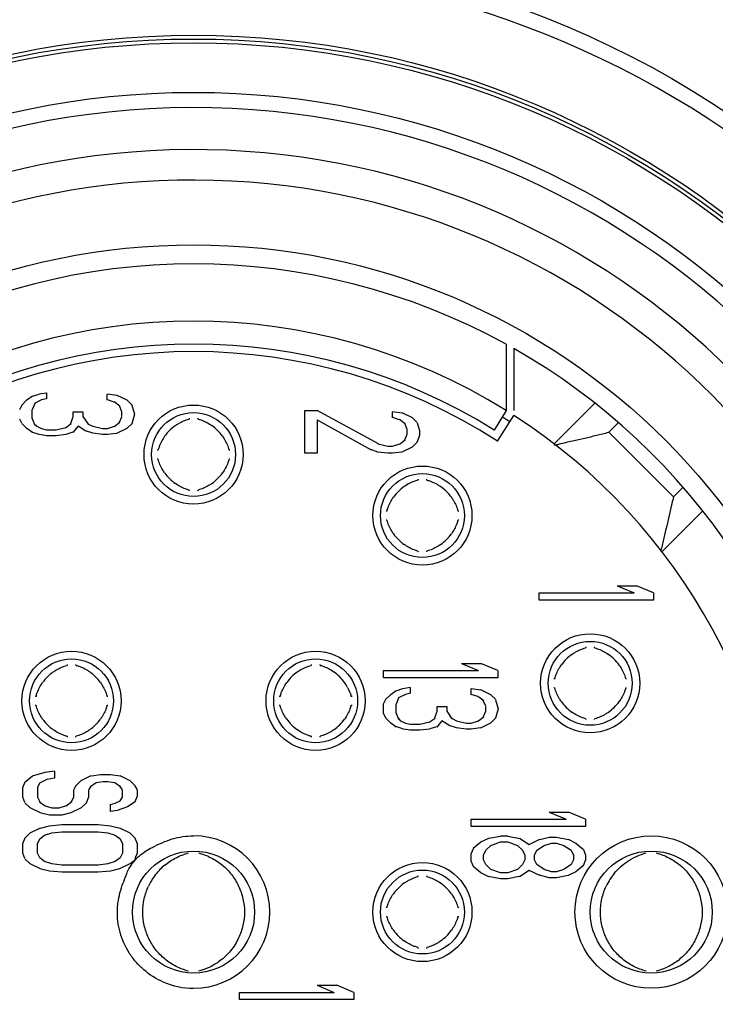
# Model space of a CAD drawing. Header units: millimetres. Extents: x 5828 to 6704, y 123 to 421.
# Tile 67 of 256: x 6342.362 to 6342.818, y 227.818 to 228.464. Entities that reach past the tile are written whole.
import ezdxf

# ---------------------------------------------------------------- set-up
doc = ezdxf.new("R2010")
doc.units = ezdxf.units.MM
doc.layers.add('外形图', color=7, linetype='Continuous')
doc.layers.add('尺寸标注', color=7, linetype='Continuous')
doc.styles.add('微软雅黑', font='msyh.ttc', dxfattribs={"height": 1.5})
doc.dimstyles.new('尺寸标注_1_20比例', dxfattribs={"dimtxt": 1.5, "dimasz": 1.25, "dimexe": 0.5, "dimexo": 0.4, "dimgap": 0.5, "dimtad": 1, "dimdec": 1, "dimlfac": 20, "dimdsep": 46, "dimtxsty": '微软雅黑', "dimcen": 0.09, "dimadec": 0, "dimazin": 0, "dimtp": 0.01, "dimtm": 0.01, "dimtfac": 1, "dimtdec": 1, "dimtofl": 0, "dimtmove": 0, "dimatfit": 3, "dimfxl": 1, "dimtolj": 1, "dimarcsym": 0})

# ---------------------------------------------------------------- blocks, each defined once
blk = doc.blocks.new('*D1070')
at = {"layer": 'Defpoints', "color": 0}
for p in [(6340.876, 234.86932), (6346.4981, 225.36932), (6353.03017, 225.36932)]:
    blk.add_point(p, dxfattribs=at)
at = {"layer": '尺寸标注', "color": 0, "lineweight": -2}
for p, q in [((6341.276, 234.86932), (6353.53017, 234.86932)), ((6353.03017, 233.61932), (6353.03017, 226.61932)), ((6346.8981, 225.36932), (6353.53017, 225.36932))]:
    blk.add_line(p, q, dxfattribs=at)
at = {"layer": '尺寸标注', "color": 0}
for points in [[(6353.23851, 233.61932), (6352.82184, 233.61932), (6353.03017, 234.86932)], [(6352.82184, 226.61932), (6353.23851, 226.61932), (6353.03017, 225.36932)]]:
    blk.add_solid(points, dxfattribs=at)
at = {"layer": '尺寸标注', "color": 0, "insert": (6351.7564, 230.11932), "char_height": 1.5, "attachment_point": 5, "rotation": 90, "style": '微软雅黑'}
blk.add_mtext('\\A1;\\A1;{\\fAlibaba PuHuiTi 3.0 55 Regular|b0|i0|c134|p18;190}', dxfattribs=at)

msp = doc.modelspace()

# ---------------------------------------------------------------- linework, layer by layer
at = {"layer": '外形图', "linetype": 'ByBlock'}
for p, q in [((6342.681, 228.25116), (6342.681, 228.2077)), ((6342.686, 228.24836), (6342.686, 228.2077)), ((6342.36334, 228.21131), (6342.36679, 228.21468)), ((6342.36679, 228.21468), (6342.37032, 228.21728)), ((6342.37038, 228.21715), (6342.37475, 228.21858)), ((6342.37634, 228.21467), (6342.37182, 228.21246)), ((6342.37476, 228.21859), (6342.37954, 228.21937)), ((6342.37953, 228.21546), (6342.37635, 228.21468)), ((6342.37956, 228.21928), (6342.37956, 228.21537)), ((6342.41945, 228.2145), (6342.41945, 228.2185)), ((6342.41947, 228.21859), (6342.42583, 228.21781)), ((6342.42384, 228.21325), (6342.41953, 228.21466)), ((6342.42558, 228.21793), (6342.43222, 228.21468)), ((6342.43222, 228.21468), (6342.43567, 228.2113)), ((6342.36202, 228.20847), (6342.3636, 228.21156)), ((6342.36998, 228.20767), (6342.36998, 228.20295)), ((6342.37193, 228.21242), (6342.36999, 228.20768)), ((6342.42767, 228.2106), (6342.42389, 228.21337)), ((6342.42901, 228.2069), (6342.42743, 228.21078)), ((6342.43551, 228.21122), (6342.43723, 228.20532)), ((6342.549, 228.20787), (6342.55698, 228.20787)), ((6342.549, 228.17975), (6342.549, 228.20787)), ((6342.59725, 228.18582), (6342.55698, 228.20787)), ((6342.681, 228.2077), (6342.67307, 228.19497)), ((6342.73908, 228.21266), (6342.71236, 228.18594)), ((6342.36342, 228.19942), (6342.36202, 228.20215)), ((6342.36999, 228.20293), (6342.37197, 228.1981)), ((6342.39561, 228.19933), (6342.39713, 228.2038)), ((6342.39709, 228.20687), (6342.40349, 228.20687)), ((6342.39711, 228.20382), (6342.39711, 228.20687)), ((6342.40349, 228.20687), (6342.40349, 228.20375)), ((6342.40349, 228.20375), (6342.40688, 228.19877)), ((6342.42754, 228.20012), (6342.42901, 228.20371)), ((6342.42902, 228.20373), (6342.42902, 228.20689)), ((6342.43723, 228.20529), (6342.43541, 228.19906)), ((6342.55698, 228.20162), (6342.59246, 228.1819)), ((6342.55698, 228.20162), (6342.55698, 228.17975)), ((6342.60645, 228.203), (6342.60645, 228.207)), ((6342.60647, 228.20709), (6342.61283, 228.20631)), ((6342.61084, 228.20175), (6342.60653, 228.20316)), ((6342.61467, 228.1991), (6342.61089, 228.20187)), ((6342.61258, 228.20643), (6342.61922, 228.20318)), ((6342.61922, 228.20318), (6342.62267, 228.1998)), ((6342.67516, 228.18772), (6342.686, 228.20453)), ((6342.36679, 228.19593), (6342.36331, 228.19935)), ((6342.37033, 228.19334), (6342.36679, 228.19593)), ((6342.37154, 228.1991), (6342.37317, 228.1975)), ((6342.37317, 228.1975), (6342.37634, 228.19594)), ((6342.37635, 228.19594), (6342.3795, 228.19516)), ((6342.37951, 228.19515), (6342.38589, 228.19515)), ((6342.3859, 228.19514), (6342.39232, 228.19671)), ((6342.39199, 228.19647), (6342.39577, 228.19924)), ((6342.4003, 228.1975), (6342.3969, 228.19333)), ((6342.40544, 228.19414), (6342.4003, 228.1975)), ((6342.40698, 228.19891), (6342.40988, 228.1975)), ((6342.40988, 228.1975), (6342.41624, 228.19594)), ((6342.41625, 228.19593), (6342.41946, 228.19593)), ((6342.41948, 228.19594), (6342.42424, 228.1975)), ((6342.42389, 228.19724), (6342.42769, 228.20003)), ((6342.43222, 228.19593), (6342.42556, 228.19267)), ((6342.43565, 228.1993), (6342.43222, 228.19593)), ((6342.61601, 228.1954), (6342.61443, 228.19928)), ((6342.61602, 228.19223), (6342.61602, 228.19539)), ((6342.62251, 228.19972), (6342.624, 228.19461)), ((6342.624, 228.1946), (6342.624, 228.19145)), ((6342.75456, 228.19985), (6342.74824, 228.19353)), ((6342.37475, 228.19203), (6342.36998, 228.19359)), ((6342.37991, 228.19119), (6342.37476, 228.19203)), ((6342.38591, 228.19125), (6342.37956, 228.19125)), ((6342.39233, 228.19203), (6342.38591, 228.19124)), ((6342.39681, 228.19349), (6342.39234, 228.19203)), ((6342.40986, 228.19281), (6342.40509, 228.19437)), ((6342.41625, 228.19203), (6342.40986, 228.19281)), ((6342.41945, 228.19203), (6342.41626, 228.19203)), ((6342.42554, 228.19277), (6342.41946, 228.19203)), ((6342.61089, 228.18574), (6342.61469, 228.18853)), ((6342.61454, 228.18862), (6342.61601, 228.19221)), ((6342.62399, 228.19144), (6342.62241, 228.18678)), ((6342.72449, 228.18792), (6342.73631, 228.1906)), ((6342.79067, 228.15111), (6342.74824, 228.19353)), ((6342.59686, 228.18053), (6342.59209, 228.18209)), ((6342.59688, 228.186), (6342.60324, 228.18444)), ((6342.60325, 228.18443), (6342.60646, 228.18443)), ((6342.60648, 228.18444), (6342.61124, 228.186)), ((6342.61922, 228.18365), (6342.61256, 228.18039)), ((6342.62266, 228.18702), (6342.61922, 228.18365)), ((6342.55698, 228.17975), (6342.549, 228.17975)), ((6342.60325, 228.17975), (6342.59686, 228.18053)), ((6342.60645, 228.17975), (6342.60326, 228.17975)), ((6342.61254, 228.18049), (6342.60646, 228.17975)), ((6342.79699, 228.15743), (6342.79067, 228.15111)), ((6342.78307, 228.11523), (6342.80978, 228.14194)), ((6342.75357, 228.09287), (6342.76633, 228.09287)), ((6342.75357, 228.09287), (6342.76474, 228.08818)), ((6342.7775, 228.08818), (6342.76633, 228.09287)), ((6342.7025, 228.08818), (6342.76474, 228.08818)), ((6342.7025, 228.0835), (6342.7025, 228.08818)), ((6342.7775, 228.08818), (6342.7775, 228.0835)), ((6342.7775, 228.0835), (6342.7025, 228.0835)), ((6342.65157, 228.04187), (6342.66433, 228.04187)), ((6342.65157, 228.04187), (6342.66274, 228.03718)), ((6342.6755, 228.03718), (6342.66433, 228.04187)), ((6342.6005, 228.03718), (6342.66274, 228.03718)), ((6342.6005, 228.0325), (6342.6005, 228.03718)), ((6342.6755, 228.03718), (6342.6755, 228.0325)), ((6342.6755, 228.0325), (6342.6005, 228.0325)), ((6342.60184, 228.01818), (6342.60529, 228.02156)), ((6342.60529, 228.02156), (6342.60882, 228.02415)), ((6342.60888, 228.02403), (6342.61325, 228.02546)), ((6342.61484, 228.02155), (6342.61032, 228.01933)), ((6342.61326, 228.02546), (6342.61804, 228.02624)), ((6342.61803, 228.02233), (6342.61485, 228.02155)), ((6342.61806, 228.02616), (6342.61806, 228.02225)), ((6342.65795, 228.02138), (6342.65795, 228.02538)), ((6342.65797, 228.02546), (6342.66433, 228.02468)), ((6342.66234, 228.02012), (6342.65803, 228.02153)), ((6342.66617, 228.01747), (6342.66239, 228.02025)), ((6342.66408, 228.02481), (6342.67072, 228.02156)), ((6342.67072, 228.02156), (6342.67417, 228.01817)), ((6342.6005, 228.00904), (6342.6005, 228.01533)), ((6342.60052, 228.01534), (6342.6021, 228.01843)), ((6342.60848, 228.01454), (6342.60848, 228.00982)), ((6342.61043, 228.01929), (6342.60849, 228.01456)), ((6342.63559, 228.01375), (6342.64199, 228.01375)), ((6342.63561, 228.01069), (6342.63561, 228.01375)), ((6342.64199, 228.01375), (6342.64199, 228.01062)), ((6342.66751, 228.01378), (6342.66593, 228.01765)), ((6342.66752, 228.0106), (6342.66752, 228.01376)), ((6342.67401, 228.0181), (6342.67573, 228.0122)), ((6342.60192, 228.00629), (6342.60052, 228.00902)), ((6342.60849, 228.00981), (6342.61047, 228.00498)), ((6342.63411, 228.00621), (6342.63563, 228.01068)), ((6342.64199, 228.01062), (6342.64538, 228.00565)), ((6342.66604, 228.007), (6342.66751, 228.01059)), ((6342.67573, 228.01216), (6342.67391, 228.00593)), ((6342.60529, 228.00281), (6342.60181, 228.00622)), ((6342.60883, 228.00021), (6342.60529, 228.00281)), ((6342.61004, 228.00597), (6342.61167, 228.00437)), ((6342.61167, 228.00437), (6342.61484, 228.00282)), ((6342.61485, 228.00281), (6342.618, 228.00204)), ((6342.61801, 228.00203), (6342.62439, 228.00203)), ((6342.6244, 228.00202), (6342.63082, 228.00359)), ((6342.63049, 228.00334), (6342.63427, 228.00612)), ((6342.6388, 228.00437), (6342.6354, 228.0002)), ((6342.64394, 228.00102), (6342.6388, 228.00437)), ((6342.64836, 227.99969), (6342.64359, 228.00125)), ((6342.64548, 228.00579), (6342.64838, 228.00437)), ((6342.64838, 228.00437), (6342.65474, 228.00281)), ((6342.65475, 228.00281), (6342.65796, 228.00281)), ((6342.65798, 228.00282), (6342.66274, 228.00437)), ((6342.66239, 228.00412), (6342.66619, 228.00691)), ((6342.67072, 228.00281), (6342.66406, 227.99955)), ((6342.67415, 228.00617), (6342.67072, 228.00281)), ((6342.61325, 227.99891), (6342.60848, 228.00046)), ((6342.61841, 227.99806), (6342.61326, 227.9989)), ((6342.62441, 227.99812), (6342.61806, 227.99812)), ((6342.63083, 227.9989), (6342.62441, 227.99812)), ((6342.63531, 228.00037), (6342.63084, 227.99891)), ((6342.65475, 227.9989), (6342.64836, 227.99968)), ((6342.65795, 227.9989), (6342.65476, 227.9989)), ((6342.66404, 227.99965), (6342.65796, 227.9989)), ((6342.37039, 227.96825), (6342.37875, 227.9707)), ((6342.37876, 227.97064), (6342.38473, 227.97137)), ((6342.38475, 227.97128), (6342.38475, 227.96659)), ((6342.40898, 227.96828), (6342.41506, 227.96903)), ((6342.41506, 227.96903), (6342.42145, 227.96903)), ((6342.42146, 227.96903), (6342.42783, 227.96825)), ((6342.36402, 227.96046), (6342.3656, 227.96434)), ((6342.36535, 227.96414), (6342.37039, 227.96825)), ((6342.37506, 227.96333), (6342.3736, 227.96047)), ((6342.38022, 227.96603), (6342.37492, 227.96344)), ((6342.38473, 227.96668), (6342.37996, 227.9659)), ((6342.39753, 227.95891), (6342.39911, 227.962)), ((6342.39885, 227.96174), (6342.4023, 227.96512)), ((6342.4023, 227.96512), (6342.40896, 227.96838)), ((6342.41204, 227.96368), (6342.40839, 227.961)), ((6342.41666, 227.96434), (6342.41188, 227.96356)), ((6342.41986, 227.96434), (6342.41666, 227.96434)), ((6342.42444, 227.96359), (6342.41986, 227.96434)), ((6342.42809, 227.96103), (6342.42447, 227.96369)), ((6342.42758, 227.96837), (6342.43422, 227.96512)), ((6342.43422, 227.96512), (6342.4377, 227.96171)), ((6342.364, 227.95417), (6342.364, 227.96045)), ((6342.37358, 227.96045), (6342.37358, 227.95416)), ((6342.39751, 227.95416), (6342.39751, 227.95889)), ((6342.40709, 227.95889), (6342.40709, 227.95417)), ((6342.40848, 227.96092), (6342.40712, 227.95891)), ((6342.4294, 227.95891), (6342.42783, 227.96121)), ((6342.42943, 227.95416), (6342.42943, 227.95889)), ((6342.43759, 227.96164), (6342.43898, 227.95891)), ((6342.439, 227.95889), (6342.439, 227.95495)), ((6342.36546, 227.95063), (6342.36402, 227.95415)), ((6342.36879, 227.94715), (6342.36532, 227.95055)), ((6342.3736, 227.95415), (6342.37517, 227.95106)), ((6342.37492, 227.95124), (6342.37871, 227.94846)), ((6342.39238, 227.94846), (6342.39619, 227.95126)), ((6342.39607, 227.95135), (6342.3975, 227.95415)), ((6342.40574, 227.95052), (6342.4023, 227.94715)), ((6342.40708, 227.95415), (6342.40549, 227.95028)), ((6342.42145, 227.9449), (6342.42145, 227.94958)), ((6342.42148, 227.9495), (6342.42466, 227.95028)), ((6342.42466, 227.95029), (6342.42786, 227.95185)), ((6342.42781, 227.95181), (6342.4294, 227.95414)), ((6342.43764, 227.95121), (6342.43262, 227.94793)), ((6342.43899, 227.95493), (6342.43741, 227.95106)), ((6342.37554, 227.94385), (6342.36879, 227.94715)), ((6342.38154, 227.94247), (6342.37517, 227.94403)), ((6342.37876, 227.94859), (6342.38313, 227.94716)), ((6342.38314, 227.94715), (6342.38795, 227.94715)), ((6342.38797, 227.94716), (6342.39273, 227.94871)), ((6342.39552, 227.94393), (6342.38956, 227.94247)), ((6342.4023, 227.94715), (6342.39555, 227.94384)), ((6342.42587, 227.94553), (6342.42147, 227.94481)), ((6342.43262, 227.94793), (6342.42589, 227.94546)), ((6342.70907, 227.94437), (6342.72183, 227.94437)), ((6342.70907, 227.94437), (6342.72024, 227.93968)), ((6342.733, 227.93968), (6342.72183, 227.94437)), ((6342.38955, 227.94246), (6342.38155, 227.94246)), ((6342.38155, 227.93543), (6342.38953, 227.93621)), ((6342.38953, 227.93621), (6342.41347, 227.93621)), ((6342.41348, 227.93621), (6342.42146, 227.93543)), ((6342.658, 227.93968), (6342.72024, 227.93968)), ((6342.658, 227.935), (6342.658, 227.93968)), ((6342.733, 227.93968), (6342.733, 227.935)), ((6342.36535, 227.92737), (6342.36879, 227.93075)), ((6342.36879, 227.93075), (6342.37555, 227.93405)), ((6342.37557, 227.93397), (6342.38154, 227.93543)), ((6342.37837, 227.92918), (6342.38315, 227.93075)), ((6342.38315, 227.93075), (6342.38954, 227.93153)), ((6342.38954, 227.93153), (6342.41347, 227.93153)), ((6342.41347, 227.93153), (6342.41985, 227.93075)), ((6342.41985, 227.93075), (6342.42464, 227.92918)), ((6342.42146, 227.93543), (6342.42783, 227.93387)), ((6342.42746, 227.93405), (6342.43422, 227.93075)), ((6342.43422, 227.93075), (6342.43769, 227.92735)), ((6342.733, 227.935), (6342.658, 227.935)), ((6342.364, 227.91745), (6342.364, 227.92373)), ((6342.36402, 227.92374), (6342.3656, 227.92762)), ((6342.37358, 227.92371), (6342.37517, 227.92684)), ((6342.37358, 227.91746), (6342.37358, 227.92371)), ((6342.37517, 227.92684), (6342.37837, 227.92918)), ((6342.42464, 227.92918), (6342.42783, 227.92684)), ((6342.42783, 227.92684), (6342.42943, 227.92371)), ((6342.42943, 227.92371), (6342.42943, 227.91746)), ((6342.43755, 227.92727), (6342.43899, 227.92374)), ((6342.439, 227.92373), (6342.439, 227.91745)), ((6342.65935, 227.92073), (6342.66439, 227.92484)), ((6342.66439, 227.92484), (6342.66954, 227.92736)), ((6342.66957, 227.92726), (6342.67714, 227.92874)), ((6342.67077, 227.9225), (6342.67715, 227.92484)), ((6342.67714, 227.92875), (6342.68195, 227.92875)), ((6342.67715, 227.92484), (6342.68194, 227.92484)), ((6342.68194, 227.92484), (6342.68832, 227.9225)), ((6342.68196, 227.92874), (6342.68992, 227.92718)), ((6342.68958, 227.92741), (6342.69609, 227.92315)), ((6342.69608, 227.92317), (6342.70306, 227.92658)), ((6342.70308, 227.9265), (6342.70905, 227.92796)), ((6342.70588, 227.9225), (6342.71066, 227.92406)), ((6342.70906, 227.92796), (6342.71386, 227.92796)), ((6342.71066, 227.92406), (6342.71385, 227.92406)), ((6342.71385, 227.92406), (6342.71864, 227.9225)), ((6342.71387, 227.92796), (6342.72183, 227.9264)), ((6342.72147, 227.92658), (6342.72662, 227.92406)), ((6342.72662, 227.92406), (6342.73168, 227.91993)), ((6342.36546, 227.91391), (6342.36402, 227.91743)), ((6342.37517, 227.91434), (6342.37358, 227.91746)), ((6342.42943, 227.91746), (6342.42783, 227.91434)), ((6342.43899, 227.91743), (6342.43746, 227.91369)), ((6342.658, 227.91232), (6342.658, 227.91704)), ((6342.65802, 227.91706), (6342.6596, 227.92093)), ((6342.66598, 227.91625), (6342.66758, 227.91937)), ((6342.66758, 227.91937), (6342.67077, 227.9225)), ((6342.68832, 227.9225), (6342.69151, 227.91937)), ((6342.69151, 227.91937), (6342.69311, 227.91625)), ((6342.69949, 227.91625), (6342.70109, 227.91937)), ((6342.70109, 227.91937), (6342.70588, 227.9225)), ((6342.71864, 227.9225), (6342.72343, 227.91937)), ((6342.72343, 227.91937), (6342.72502, 227.91625)), ((6342.73153, 227.91985), (6342.73299, 227.91628)), ((6342.36879, 227.91043), (6342.36532, 227.91383)), ((6342.37554, 227.90713), (6342.36879, 227.91043)), ((6342.37837, 227.912), (6342.37517, 227.91434)), ((6342.38315, 227.91043), (6342.37837, 227.912)), ((6342.38954, 227.90965), (6342.38315, 227.91043)), ((6342.41985, 227.91043), (6342.41347, 227.90965)), ((6342.42464, 227.912), (6342.41985, 227.91043)), ((6342.42783, 227.91434), (6342.42464, 227.912)), ((6342.43422, 227.91043), (6342.42746, 227.90713)), ((6342.43422, 227.91043), (6342.43806, 227.91345)), ((6342.65947, 227.90874), (6342.65802, 227.91231)), ((6342.66598, 227.91312), (6342.66598, 227.91625)), ((6342.66758, 227.91), (6342.66598, 227.91312)), ((6342.69311, 227.91312), (6342.69151, 227.91)), ((6342.69311, 227.91625), (6342.69311, 227.91312)), ((6342.69949, 227.91312), (6342.69949, 227.91625)), ((6342.70109, 227.91), (6342.69949, 227.91312)), ((6342.72502, 227.91312), (6342.72343, 227.91)), ((6342.72502, 227.91625), (6342.72502, 227.91312)), ((6342.73299, 227.91309), (6342.73141, 227.90921)), ((6342.733, 227.91626), (6342.733, 227.9131)), ((6342.38154, 227.90575), (6342.37517, 227.90731)), ((6342.38953, 227.90496), (6342.38155, 227.90575)), ((6342.41347, 227.90496), (6342.38953, 227.90496)), ((6342.41347, 227.90965), (6342.38954, 227.90965)), ((6342.42146, 227.90575), (6342.41348, 227.90496)), ((6342.42744, 227.90721), (6342.42146, 227.90575)), ((6342.66439, 227.90453), (6342.65933, 227.90865)), ((6342.66954, 227.902), (6342.66439, 227.90453)), ((6342.67077, 227.90687), (6342.66758, 227.91)), ((6342.67715, 227.90453), (6342.67077, 227.90687)), ((6342.68194, 227.90453), (6342.67715, 227.90453)), ((6342.68832, 227.90687), (6342.68194, 227.90453)), ((6342.69151, 227.91), (6342.68832, 227.90687)), ((6342.69609, 227.90621), (6342.68957, 227.90196)), ((6342.70305, 227.90278), (6342.69608, 227.9062)), ((6342.70588, 227.90687), (6342.70109, 227.91)), ((6342.71066, 227.90531), (6342.70588, 227.90687)), ((6342.71385, 227.90531), (6342.71066, 227.90531)), ((6342.71864, 227.90687), (6342.71385, 227.90531)), ((6342.72343, 227.91), (6342.71864, 227.90687)), ((6342.72662, 227.90531), (6342.72147, 227.90278)), ((6342.73165, 227.90941), (6342.72662, 227.90531)), ((6342.67714, 227.90062), (6342.66917, 227.90218)), ((6342.68195, 227.90062), (6342.67714, 227.90062)), ((6342.68953, 227.90211), (6342.68196, 227.90062)), ((6342.70905, 227.90141), (6342.70268, 227.90296)), ((6342.71386, 227.9014), (6342.70906, 227.9014)), ((6342.72144, 227.90289), (6342.71387, 227.9014)), ((6342.55707, 227.83087), (6342.56983, 227.83087)), ((6342.55707, 227.83087), (6342.56824, 227.82618)), ((6342.581, 227.82618), (6342.56983, 227.83087)), ((6342.506, 227.82618), (6342.56824, 227.82618)), ((6342.506, 227.8215), (6342.506, 227.82618)), ((6342.581, 227.8215), (6342.506, 227.8215)), ((6342.581, 227.82618), (6342.581, 227.8215))]:
    msp.add_line(p, q, dxfattribs=at)
for centre, radius in [((6342.476, 227.87887), 0.75), ((6342.476, 227.87887), 0.63), ((6342.476, 227.87887), 0.575), ((6342.476, 227.87887), 0.5725), ((6342.476, 227.87887), 0.57), ((6342.476, 227.87887), 0.5375), ((6342.476, 227.87887), 0.4375), ((6342.476, 228.17887), 0.0325), ((6342.476, 228.17887), 0.0275), ((6342.626, 228.13887), 0.0325), ((6342.626, 228.13887), 0.0275), ((6342.736, 228.02887), 0.0325), ((6342.736, 228.02887), 0.0275), ((6342.396, 228.01737), 0.0325), ((6342.556, 228.01737), 0.0325), ((6342.396, 228.01737), 0.0275), ((6342.556, 228.01737), 0.0275), ((6342.776, 227.87887), 0.05), ((6342.476, 227.87887), 0.04), ((6342.776, 227.87887), 0.04), ((6342.626, 227.87887), 0.0325), ((6342.626, 227.87887), 0.0275)]:
    msp.add_circle(centre, radius, dxfattribs=at)
for centre, radius, start, end in [((6342.476, 227.87887), 0.62, 200.69354, 159.30646), ((6342.476, 227.87887), 0.5275, 0.37327, 180), ((6342.476, 227.87887), 0.5, 184.92394, 175.07606), ((6342.476, 227.87887), 0.48, 185.95011, 174.04994), ((6342.476, 227.87887), 0.425, 61.16081, 118.83919), ((6342.476, 227.87887), 0.3875, 58.05991, 121.94009), ((6342.476, 227.87887), 0.3675, 57.18451, 122.81549), ((6342.476, 227.87887), 0.3725, 58.05991, 121.94009), ((6342.476, 227.87887), 0.425, 6.75633, 60.38842), ((6342.476, 227.87887), 0.3825, 57.18451, 58.07194), ((6342.476, 227.87887), 0.3875, 302.81549, 57.18451), ((6342.48153, 228.17335), 0.0301, 125.51255, 144.4866), ((6342.47048, 228.17335), 0.0301, 35.51256, 54.48658), ((6342.48052, 228.17408), 0.02886, 144.51065, 156.28355), ((6342.64512, 228.58934), 0.40903, 282.88125, 283.99715), ((6342.67998, 228.44861), 0.26405, 284.043, 284.98027), ((6342.47905, 228.17475), 0.02724, 156.32658, 164.85462), ((6342.48153, 228.18439), 0.0301, 215.51256, 234.48658), ((6342.47048, 228.18439), 0.0301, 305.51255, 324.48661), ((6342.63153, 228.13335), 0.0301, 125.51255, 144.4866), ((6342.6309, 228.13419), 0.02905, 116.72925, 125.46961), ((6342.63022, 228.13555), 0.02753, 105.18741, 116.74363), ((6342.62048, 228.13335), 0.0301, 35.51256, 54.48658), ((6343.04141, 228.08403), 0.25956, 165.02315, 166.00564), ((6342.63153, 228.14439), 0.0301, 215.51256, 234.48658), ((6342.62048, 228.14439), 0.0301, 305.51255, 324.48661), ((6342.74153, 228.02335), 0.0301, 125.51255, 144.4866), ((6342.73048, 228.02335), 0.0301, 35.51256, 54.48658), ((6342.40153, 228.01185), 0.0301, 125.51255, 144.4866), ((6342.39048, 228.01185), 0.0301, 35.51256, 54.48658), ((6342.56153, 228.01185), 0.0301, 125.51255, 144.4866), ((6342.55048, 228.01185), 0.0301, 35.51256, 54.48658), ((6342.55125, 228.01243), 0.02914, 28.16622, 35.46261), ((6342.74153, 228.03439), 0.0301, 215.51256, 234.48658), ((6342.73048, 228.03439), 0.0301, 305.51255, 324.48661), ((6342.40153, 228.02289), 0.0301, 215.51256, 234.48658), ((6342.39048, 228.02289), 0.0301, 305.51255, 324.48661), ((6342.56153, 228.02289), 0.0301, 215.51256, 234.48658), ((6342.55048, 228.02289), 0.0301, 305.51255, 324.48661), ((6342.476, 227.87887), 0.05, 270, 90), ((6342.48212, 227.87929), 0.03931, 135.79957, 149.26419), ((6342.48272, 227.87866), 0.04017, 129.5162, 135.75727), ((6342.78186, 227.87949), 0.03898, 140.63178, 147.31953), ((6342.50956, 227.87055), 0.08442, 159.08245, 160.97833), ((6342.48863, 227.87859), 0.062, 155.99434, 159.11059), ((6342.48294, 227.87882), 0.04025, 149.2915, 154.92604), ((6342.63153, 227.87335), 0.0301, 125.51255, 144.4866), ((6342.62048, 227.87335), 0.0301, 35.51256, 54.48658), ((6342.78284, 227.87888), 0.04013, 147.32961, 154.9318), ((6342.476, 227.87887), 0.5275, 180.36963, 0), ((6342.63153, 227.88439), 0.0301, 215.51256, 234.48658), ((6342.62048, 227.88439), 0.0301, 305.51255, 324.48661), ((6342.47606, 227.87914), 0.05027, 246.307, 269.9309), ((6342.476, 227.87887), 0.425, 299.61158, 353.24367)]:
    msp.add_arc(centre, radius, start, end, dxfattribs=at)
for points, knots in [([(6342.46404, 228.19785), (6342.46472, 228.19833), (6342.4675, 228.20014), (6342.47061, 228.20147), (6342.47301, 228.20212)], [0, 0, 0, 0, 0.250556, 1, 1, 1, 1]), ([(6342.47315, 228.20271), (6342.47314, 228.20262), (6342.47311, 228.20244), (6342.4731, 228.20229), (6342.47304, 228.20209), (6342.47301, 228.20212)], [0, 0, 0, 0, 0.462917, 0.782321, 1, 1, 1, 1]), ([(6342.479, 228.20212), (6342.47897, 228.20209), (6342.47891, 228.20229), (6342.47889, 228.20244), (6342.47887, 228.20262), (6342.47886, 228.20271)], [0, 0, 0, 0, 0.217683, 0.53709, 1, 1, 1, 1]), ([(6342.479, 228.20212), (6342.4798, 228.2019), (6342.48297, 228.20089), (6342.48594, 228.19929), (6342.48797, 228.19785)], [0, 0, 0, 0, 0.250564, 1, 1, 1, 1]), ([(6342.49498, 228.19083), (6342.49546, 228.19015), (6342.49728, 228.18737), (6342.4986, 228.18427), (6342.49925, 228.18186)], [0, 0, 0, 0, 0.250556, 1, 1, 1, 1]), ([(6342.45275, 228.18186), (6342.45279, 228.18183), (6342.45258, 228.18178), (6342.45244, 228.18176), (6342.45226, 228.18174), (6342.45216, 228.18173)], [0, 0, 0, 0, 0.217683, 0.53709, 1, 1, 1, 1]), ([(6342.49985, 228.18173), (6342.49975, 228.18174), (6342.49957, 228.18176), (6342.49943, 228.18178), (6342.49922, 228.18183), (6342.49925, 228.18186)], [0, 0, 0, 0, 0.462917, 0.782321, 1, 1, 1, 1]), ([(6342.71256, 228.18499), (6342.71355, 228.18525), (6342.71751, 228.18629), (6342.72149, 228.18723), (6342.72449, 228.18792)], [0, 0, 0, 0, 0.249566, 1, 1, 1, 1]), ([(6342.45216, 228.17602), (6342.45225, 228.17601), (6342.45243, 228.17598), (6342.45258, 228.17596), (6342.45279, 228.17591), (6342.45275, 228.17588)], [0, 0, 0, 0, 0.462844, 0.782261, 1, 1, 1, 1]), ([(6342.45702, 228.16691), (6342.45654, 228.16759), (6342.45473, 228.17037), (6342.4534, 228.17347), (6342.45275, 228.17588)], [0, 0, 0, 0, 0.250556, 1, 1, 1, 1]), ([(6342.49925, 228.17588), (6342.49904, 228.17507), (6342.49802, 228.17191), (6342.49643, 228.16894), (6342.49498, 228.16691)], [0, 0, 0, 0, 0.250564, 1, 1, 1, 1]), ([(6342.49925, 228.17588), (6342.49922, 228.17591), (6342.49943, 228.17596), (6342.49957, 228.17598), (6342.49975, 228.17601), (6342.49985, 228.17601)], [0, 0, 0, 0, 0.217682, 0.537089, 1, 1, 1, 1]), ([(6342.62315, 228.16271), (6342.62314, 228.16262), (6342.62311, 228.16244), (6342.6231, 228.16229), (6342.62304, 228.16209), (6342.62301, 228.16212)], [0, 0, 0, 0, 0.462917, 0.782321, 1, 1, 1, 1]), ([(6342.629, 228.16212), (6342.62897, 228.16209), (6342.62891, 228.16229), (6342.62889, 228.16244), (6342.62887, 228.16262), (6342.62886, 228.16271)], [0, 0, 0, 0, 0.217683, 0.53709, 1, 1, 1, 1]), ([(6342.47301, 228.15562), (6342.47221, 228.15584), (6342.46904, 228.15685), (6342.46607, 228.15845), (6342.46404, 228.15989)], [0, 0, 0, 0, 0.250564, 1, 1, 1, 1]), ([(6342.48797, 228.15989), (6342.48729, 228.15941), (6342.4845, 228.1576), (6342.4814, 228.15627), (6342.479, 228.15562)], [0, 0, 0, 0, 0.250557, 1, 1, 1, 1]), ([(6342.629, 228.16212), (6342.6298, 228.1619), (6342.63297, 228.16089), (6342.63594, 228.15929), (6342.63797, 228.15785)], [0, 0, 0, 0, 0.250564, 1, 1, 1, 1]), ([(6342.47301, 228.15562), (6342.47304, 228.15565), (6342.4731, 228.15545), (6342.47311, 228.1553), (6342.47314, 228.15512), (6342.47315, 228.15503)], [0, 0, 0, 0, 0.217682, 0.537089, 1, 1, 1, 1]), ([(6342.47886, 228.15503), (6342.47887, 228.15512), (6342.47889, 228.1553), (6342.47891, 228.15544), (6342.47897, 228.15565), (6342.479, 228.15562)], [0, 0, 0, 0, 0.462844, 0.782261, 1, 1, 1, 1]), ([(6342.60275, 228.14186), (6342.60297, 228.14267), (6342.60399, 228.14583), (6342.60558, 228.14881), (6342.60702, 228.15083)], [0, 0, 0, 0, 0.250564, 1, 1, 1, 1]), ([(6342.64498, 228.15083), (6342.64546, 228.15015), (6342.64728, 228.14737), (6342.6486, 228.14427), (6342.64925, 228.14186)], [0, 0, 0, 0, 0.250556, 1, 1, 1, 1]), ([(6342.78955, 228.1468), (6342.7876, 228.13897), (6342.78541, 228.12845), (6342.78281, 228.11802), (6342.78212, 228.11543)], [0, 0, 0, 0, 0.750454, 1, 1, 1, 1]), ([(6342.60275, 228.14186), (6342.60279, 228.14183), (6342.60258, 228.14178), (6342.60244, 228.14176), (6342.60226, 228.14174), (6342.60216, 228.14173)], [0, 0, 0, 0, 0.217683, 0.53709, 1, 1, 1, 1]), ([(6342.64985, 228.14173), (6342.64975, 228.14174), (6342.64957, 228.14176), (6342.64943, 228.14178), (6342.64922, 228.14183), (6342.64925, 228.14186)], [0, 0, 0, 0, 0.462917, 0.782321, 1, 1, 1, 1]), ([(6342.60216, 228.13602), (6342.60225, 228.13601), (6342.60243, 228.13598), (6342.60258, 228.13596), (6342.60279, 228.13591), (6342.60275, 228.13588)], [0, 0, 0, 0, 0.462844, 0.782261, 1, 1, 1, 1]), ([(6342.60702, 228.12691), (6342.60654, 228.12759), (6342.60473, 228.13037), (6342.6034, 228.13347), (6342.60275, 228.13588)], [0, 0, 0, 0, 0.250556, 1, 1, 1, 1]), ([(6342.64925, 228.13588), (6342.64904, 228.13507), (6342.64802, 228.13191), (6342.64643, 228.12894), (6342.64498, 228.12691)], [0, 0, 0, 0, 0.250564, 1, 1, 1, 1]), ([(6342.64925, 228.13588), (6342.64922, 228.13591), (6342.64943, 228.13596), (6342.64957, 228.13598), (6342.64975, 228.13601), (6342.64985, 228.13601)], [0, 0, 0, 0, 0.217682, 0.537089, 1, 1, 1, 1]), ([(6342.62301, 228.11562), (6342.62221, 228.11584), (6342.61904, 228.11685), (6342.61607, 228.11845), (6342.61404, 228.11989)], [0, 0, 0, 0, 0.250564, 1, 1, 1, 1]), ([(6342.63797, 228.11989), (6342.63729, 228.11941), (6342.6345, 228.1176), (6342.6314, 228.11627), (6342.629, 228.11562)], [0, 0, 0, 0, 0.250557, 1, 1, 1, 1]), ([(6342.62301, 228.11562), (6342.62304, 228.11565), (6342.6231, 228.11545), (6342.62311, 228.1153), (6342.62314, 228.11512), (6342.62315, 228.11503)], [0, 0, 0, 0, 0.217682, 0.537089, 1, 1, 1, 1]), ([(6342.62886, 228.11503), (6342.62887, 228.11512), (6342.62889, 228.1153), (6342.62891, 228.11544), (6342.62897, 228.11565), (6342.629, 228.11562)], [0, 0, 0, 0, 0.462844, 0.782261, 1, 1, 1, 1]), ([(6342.73315, 228.05271), (6342.73314, 228.05262), (6342.73311, 228.05244), (6342.7331, 228.05229), (6342.73304, 228.05209), (6342.73301, 228.05212)], [0, 0, 0, 0, 0.462917, 0.782321, 1, 1, 1, 1]), ([(6342.739, 228.05212), (6342.73897, 228.05209), (6342.73891, 228.05229), (6342.73889, 228.05244), (6342.73887, 228.05262), (6342.73886, 228.05271)], [0, 0, 0, 0, 0.217683, 0.53709, 1, 1, 1, 1]), ([(6342.72404, 228.04785), (6342.72472, 228.04833), (6342.7275, 228.05014), (6342.73061, 228.05147), (6342.73301, 228.05212)], [0, 0, 0, 0, 0.250556, 1, 1, 1, 1]), ([(6342.739, 228.05212), (6342.7398, 228.0519), (6342.74297, 228.05089), (6342.74594, 228.04929), (6342.74797, 228.04785)], [0, 0, 0, 0, 0.250564, 1, 1, 1, 1]), ([(6342.38404, 228.03635), (6342.38472, 228.03683), (6342.3875, 228.03864), (6342.39061, 228.03997), (6342.39301, 228.04062)], [0, 0, 0, 0, 0.250556, 1, 1, 1, 1]), ([(6342.39315, 228.04121), (6342.39314, 228.04112), (6342.39311, 228.04094), (6342.3931, 228.04079), (6342.39304, 228.04059), (6342.39301, 228.04062)], [0, 0, 0, 0, 0.462917, 0.782321, 1, 1, 1, 1]), ([(6342.399, 228.04062), (6342.39897, 228.04059), (6342.39891, 228.04079), (6342.39889, 228.04094), (6342.39887, 228.04112), (6342.39886, 228.04121)], [0, 0, 0, 0, 0.217683, 0.53709, 1, 1, 1, 1]), ([(6342.399, 228.04062), (6342.3998, 228.0404), (6342.40297, 228.03939), (6342.40594, 228.03779), (6342.40797, 228.03635)], [0, 0, 0, 0, 0.250564, 1, 1, 1, 1]), ([(6342.54404, 228.03635), (6342.54472, 228.03683), (6342.5475, 228.03864), (6342.55061, 228.03997), (6342.55301, 228.04062)], [0, 0, 0, 0, 0.250556, 1, 1, 1, 1]), ([(6342.55315, 228.04121), (6342.55314, 228.04112), (6342.55311, 228.04094), (6342.5531, 228.04079), (6342.55304, 228.04059), (6342.55301, 228.04062)], [0, 0, 0, 0, 0.462917, 0.782321, 1, 1, 1, 1]), ([(6342.559, 228.04062), (6342.55897, 228.04059), (6342.55891, 228.04079), (6342.55889, 228.04094), (6342.55887, 228.04112), (6342.55886, 228.04121)], [0, 0, 0, 0, 0.217683, 0.53709, 1, 1, 1, 1]), ([(6342.559, 228.04062), (6342.5598, 228.0404), (6342.56297, 228.03939), (6342.56594, 228.03779), (6342.56797, 228.03635)], [0, 0, 0, 0, 0.250564, 1, 1, 1, 1]), ([(6342.71275, 228.03186), (6342.71297, 228.03267), (6342.71399, 228.03583), (6342.71558, 228.03881), (6342.71702, 228.04083)], [0, 0, 0, 0, 0.250564, 1, 1, 1, 1]), ([(6342.75498, 228.04083), (6342.75546, 228.04015), (6342.75728, 228.03737), (6342.7586, 228.03427), (6342.75925, 228.03186)], [0, 0, 0, 0, 0.250556, 1, 1, 1, 1]), ([(6342.37275, 228.02036), (6342.37297, 228.02117), (6342.37399, 228.02433), (6342.37558, 228.02731), (6342.37702, 228.02933)], [0, 0, 0, 0, 0.250564, 1, 1, 1, 1]), ([(6342.41498, 228.02933), (6342.41546, 228.02865), (6342.41728, 228.02587), (6342.4186, 228.02277), (6342.41925, 228.02036)], [0, 0, 0, 0, 0.250556, 1, 1, 1, 1]), ([(6342.53275, 228.02036), (6342.53297, 228.02117), (6342.53399, 228.02433), (6342.53558, 228.02731), (6342.53702, 228.02933)], [0, 0, 0, 0, 0.250564, 1, 1, 1, 1]), ([(6342.71275, 228.03186), (6342.71279, 228.03183), (6342.71258, 228.03178), (6342.71244, 228.03176), (6342.71226, 228.03174), (6342.71216, 228.03173)], [0, 0, 0, 0, 0.217683, 0.53709, 1, 1, 1, 1]), ([(6342.75985, 228.03173), (6342.75975, 228.03174), (6342.75957, 228.03176), (6342.75943, 228.03178), (6342.75922, 228.03183), (6342.75925, 228.03186)], [0, 0, 0, 0, 0.462917, 0.782321, 1, 1, 1, 1]), ([(6342.37275, 228.02036), (6342.37279, 228.02033), (6342.37258, 228.02028), (6342.37244, 228.02026), (6342.37226, 228.02024), (6342.37216, 228.02023)], [0, 0, 0, 0, 0.217683, 0.53709, 1, 1, 1, 1]), ([(6342.41985, 228.02023), (6342.41975, 228.02024), (6342.41957, 228.02026), (6342.41943, 228.02028), (6342.41922, 228.02033), (6342.41925, 228.02036)], [0, 0, 0, 0, 0.462917, 0.782321, 1, 1, 1, 1]), ([(6342.53275, 228.02036), (6342.53279, 228.02033), (6342.53258, 228.02028), (6342.53244, 228.02026), (6342.53226, 228.02024), (6342.53216, 228.02023)], [0, 0, 0, 0, 0.217683, 0.53709, 1, 1, 1, 1]), ([(6342.57985, 228.02023), (6342.57975, 228.02024), (6342.57957, 228.02026), (6342.57943, 228.02028), (6342.57922, 228.02033), (6342.57925, 228.02036)], [0, 0, 0, 0, 0.462917, 0.782321, 1, 1, 1, 1]), ([(6342.71216, 228.02602), (6342.71225, 228.02601), (6342.71243, 228.02598), (6342.71258, 228.02596), (6342.71279, 228.02591), (6342.71275, 228.02588)], [0, 0, 0, 0, 0.462844, 0.782261, 1, 1, 1, 1]), ([(6342.71702, 228.01691), (6342.71654, 228.01759), (6342.71473, 228.02037), (6342.7134, 228.02347), (6342.71275, 228.02588)], [0, 0, 0, 0, 0.250556, 1, 1, 1, 1]), ([(6342.75925, 228.02588), (6342.75904, 228.02507), (6342.75802, 228.02191), (6342.75643, 228.01894), (6342.75498, 228.01691)], [0, 0, 0, 0, 0.250564, 1, 1, 1, 1]), ([(6342.75925, 228.02588), (6342.75922, 228.02591), (6342.75943, 228.02596), (6342.75957, 228.02598), (6342.75975, 228.02601), (6342.75985, 228.02601)], [0, 0, 0, 0, 0.217682, 0.537089, 1, 1, 1, 1]), ([(6342.37216, 228.01452), (6342.37225, 228.01451), (6342.37243, 228.01448), (6342.37258, 228.01446), (6342.37279, 228.01441), (6342.37275, 228.01438)], [0, 0, 0, 0, 0.462844, 0.782261, 1, 1, 1, 1]), ([(6342.37702, 228.00541), (6342.37654, 228.00609), (6342.37473, 228.00887), (6342.3734, 228.01197), (6342.37275, 228.01438)], [0, 0, 0, 0, 0.250556, 1, 1, 1, 1]), ([(6342.41925, 228.01438), (6342.41904, 228.01357), (6342.41802, 228.01041), (6342.41643, 228.00744), (6342.41498, 228.00541)], [0, 0, 0, 0, 0.250564, 1, 1, 1, 1]), ([(6342.41925, 228.01438), (6342.41922, 228.01441), (6342.41943, 228.01446), (6342.41957, 228.01448), (6342.41975, 228.01451), (6342.41985, 228.01451)], [0, 0, 0, 0, 0.217682, 0.537089, 1, 1, 1, 1]), ([(6342.53216, 228.01452), (6342.53225, 228.01451), (6342.53243, 228.01448), (6342.53258, 228.01446), (6342.53279, 228.01441), (6342.53275, 228.01438)], [0, 0, 0, 0, 0.462844, 0.782261, 1, 1, 1, 1]), ([(6342.53702, 228.00541), (6342.53654, 228.00609), (6342.53473, 228.00887), (6342.5334, 228.01197), (6342.53275, 228.01438)], [0, 0, 0, 0, 0.250556, 1, 1, 1, 1]), ([(6342.57925, 228.01438), (6342.57904, 228.01357), (6342.57802, 228.01041), (6342.57643, 228.00744), (6342.57498, 228.00541)], [0, 0, 0, 0, 0.250564, 1, 1, 1, 1]), ([(6342.57925, 228.01438), (6342.57922, 228.01441), (6342.57943, 228.01446), (6342.57957, 228.01448), (6342.57975, 228.01451), (6342.57985, 228.01451)], [0, 0, 0, 0, 0.217682, 0.537089, 1, 1, 1, 1]), ([(6342.73301, 228.00562), (6342.73221, 228.00584), (6342.72904, 228.00685), (6342.72607, 228.00845), (6342.72404, 228.00989)], [0, 0, 0, 0, 0.250564, 1, 1, 1, 1]), ([(6342.74797, 228.00989), (6342.74729, 228.00941), (6342.7445, 228.0076), (6342.7414, 228.00627), (6342.739, 228.00562)], [0, 0, 0, 0, 0.250557, 1, 1, 1, 1]), ([(6342.73301, 228.00562), (6342.73304, 228.00565), (6342.7331, 228.00545), (6342.73311, 228.0053), (6342.73314, 228.00512), (6342.73315, 228.00503)], [0, 0, 0, 0, 0.217682, 0.537089, 1, 1, 1, 1]), ([(6342.73886, 228.00503), (6342.73887, 228.00512), (6342.73889, 228.0053), (6342.73891, 228.00544), (6342.73897, 228.00565), (6342.739, 228.00562)], [0, 0, 0, 0, 0.462844, 0.782261, 1, 1, 1, 1]), ([(6342.39301, 227.99412), (6342.39221, 227.99434), (6342.38904, 227.99535), (6342.38607, 227.99695), (6342.38404, 227.99839)], [0, 0, 0, 0, 0.250564, 1, 1, 1, 1]), ([(6342.40797, 227.99839), (6342.40729, 227.99791), (6342.4045, 227.9961), (6342.4014, 227.99477), (6342.399, 227.99412)], [0, 0, 0, 0, 0.250557, 1, 1, 1, 1]), ([(6342.55301, 227.99412), (6342.55221, 227.99434), (6342.54904, 227.99535), (6342.54607, 227.99695), (6342.54404, 227.99839)], [0, 0, 0, 0, 0.250564, 1, 1, 1, 1]), ([(6342.56797, 227.99839), (6342.56729, 227.99791), (6342.5645, 227.9961), (6342.5614, 227.99477), (6342.559, 227.99412)], [0, 0, 0, 0, 0.250557, 1, 1, 1, 1]), ([(6342.39301, 227.99412), (6342.39304, 227.99415), (6342.3931, 227.99395), (6342.39311, 227.9938), (6342.39314, 227.99362), (6342.39315, 227.99353)], [0, 0, 0, 0, 0.217682, 0.537089, 1, 1, 1, 1]), ([(6342.39886, 227.99353), (6342.39887, 227.99362), (6342.39889, 227.9938), (6342.39891, 227.99394), (6342.39897, 227.99415), (6342.399, 227.99412)], [0, 0, 0, 0, 0.462844, 0.782261, 1, 1, 1, 1]), ([(6342.55301, 227.99412), (6342.55304, 227.99415), (6342.5531, 227.99395), (6342.55311, 227.9938), (6342.55314, 227.99362), (6342.55315, 227.99353)], [0, 0, 0, 0, 0.217682, 0.537089, 1, 1, 1, 1]), ([(6342.55886, 227.99353), (6342.55887, 227.99362), (6342.55889, 227.9938), (6342.55891, 227.99394), (6342.55897, 227.99415), (6342.559, 227.99412)], [0, 0, 0, 0, 0.462844, 0.782261, 1, 1, 1, 1]), ([(6342.44896, 227.92129), (6342.45312, 227.9235), (6342.4618, 227.92738), (6342.47128, 227.92887), (6342.476, 227.92887)], [0, 0, 0, 0, 0.499879, 1, 1, 1, 1]), ([(6342.43806, 227.91345), (6342.43881, 227.91427), (6342.44207, 227.91738), (6342.44598, 227.9197), (6342.44896, 227.92129)], [0, 0, 0, 0, 0.24864, 1, 1, 1, 1]), ([(6342.45716, 227.90965), (6342.45942, 227.91152), (6342.46435, 227.91476), (6342.46986, 227.91687), (6342.47269, 227.9176)], [0, 0, 0, 0, 0.500187, 1, 1, 1, 1]), ([(6342.47932, 227.9176), (6342.48215, 227.91687), (6342.48767, 227.91476), (6342.4926, 227.91151), (6342.49486, 227.90965)], [0, 0, 0, 0, 0.499775, 1, 1, 1, 1]), ([(6342.75173, 227.90422), (6342.75439, 227.90746), (6342.7608, 227.91311), (6342.76863, 227.91655), (6342.77269, 227.9176)], [0, 0, 0, 0, 0.500012, 1, 1, 1, 1]), ([(6342.77932, 227.9176), (6342.78215, 227.91687), (6342.78767, 227.91476), (6342.7926, 227.91151), (6342.79486, 227.90965)], [0, 0, 0, 0, 0.499775, 1, 1, 1, 1]), ([(6342.49486, 227.90965), (6342.49711, 227.90779), (6342.50123, 227.90356), (6342.50429, 227.89852), (6342.50553, 227.89587)], [0, 0, 0, 0, 0.499802, 1, 1, 1, 1]), ([(6342.79486, 227.90965), (6342.79711, 227.90779), (6342.80123, 227.90356), (6342.80429, 227.89852), (6342.80553, 227.89587)], [0, 0, 0, 0, 0.499802, 1, 1, 1, 1]), ([(6342.42605, 227.88018), (6342.42611, 227.8817), (6342.42664, 227.88779), (6342.42825, 227.89374), (6342.42975, 227.89807)], [0, 0, 0, 0, 0.248703, 1, 1, 1, 1]), ([(6342.61404, 227.89785), (6342.61472, 227.89833), (6342.6175, 227.90014), (6342.62061, 227.90147), (6342.62301, 227.90212)], [0, 0, 0, 0, 0.250556, 1, 1, 1, 1]), ([(6342.62315, 227.90271), (6342.62314, 227.90262), (6342.62311, 227.90244), (6342.6231, 227.90229), (6342.62304, 227.90209), (6342.62301, 227.90212)], [0, 0, 0, 0, 0.462917, 0.782321, 1, 1, 1, 1]), ([(6342.629, 227.90212), (6342.62897, 227.90209), (6342.62891, 227.90229), (6342.62889, 227.90244), (6342.62887, 227.90262), (6342.62886, 227.90271)], [0, 0, 0, 0, 0.217683, 0.53709, 1, 1, 1, 1]), ([(6342.629, 227.90212), (6342.6298, 227.9019), (6342.63297, 227.90089), (6342.63594, 227.89929), (6342.63797, 227.89785)], [0, 0, 0, 0, 0.250564, 1, 1, 1, 1]), ([(6342.44267, 227.87889), (6342.44267, 227.88181), (6342.44334, 227.88766), (6342.44525, 227.89323), (6342.44649, 227.89588)], [0, 0, 0, 0, 0.499761, 1, 1, 1, 1]), ([(6342.50553, 227.89587), (6342.50676, 227.89322), (6342.50867, 227.88765), (6342.50934, 227.88179), (6342.50934, 227.87887)], [0, 0, 0, 0, 0.500235, 1, 1, 1, 1]), ([(6342.74267, 227.87889), (6342.74267, 227.88181), (6342.74334, 227.88766), (6342.74525, 227.89323), (6342.74649, 227.89588)], [0, 0, 0, 0, 0.499761, 1, 1, 1, 1]), ([(6342.80553, 227.89587), (6342.80676, 227.89322), (6342.80867, 227.88765), (6342.80934, 227.88179), (6342.80934, 227.87887)], [0, 0, 0, 0, 0.500235, 1, 1, 1, 1]), ([(6342.60275, 227.88186), (6342.60297, 227.88267), (6342.60399, 227.88583), (6342.60558, 227.88881), (6342.60702, 227.89083)], [0, 0, 0, 0, 0.250564, 1, 1, 1, 1]), ([(6342.64498, 227.89083), (6342.64546, 227.89015), (6342.64728, 227.88737), (6342.6486, 227.88427), (6342.64925, 227.88186)], [0, 0, 0, 0, 0.250556, 1, 1, 1, 1]), ([(6342.45586, 227.83311), (6342.45137, 227.83508), (6342.44501, 227.83909), (6342.43804, 227.84605), (6342.43216, 227.85398), (6342.42709, 227.86536), (6342.42586, 227.87528), (6342.42605, 227.88018)], [0, 0, 0, 0, 0.24997, 0.375105, 0.500253, 0.750464, 1, 1, 1, 1]), ([(6342.44647, 227.86189), (6342.44524, 227.86454), (6342.44333, 227.87011), (6342.44266, 227.87597), (6342.44267, 227.87889)], [0, 0, 0, 0, 0.500238, 1, 1, 1, 1]), ([(6342.50934, 227.87887), (6342.50934, 227.87595), (6342.50867, 227.87009), (6342.50676, 227.86452), (6342.50553, 227.86187)], [0, 0, 0, 0, 0.499757, 1, 1, 1, 1]), ([(6342.60275, 227.88186), (6342.60279, 227.88183), (6342.60258, 227.88178), (6342.60244, 227.88176), (6342.60226, 227.88174), (6342.60216, 227.88173)], [0, 0, 0, 0, 0.217683, 0.53709, 1, 1, 1, 1]), ([(6342.64985, 227.88173), (6342.64975, 227.88174), (6342.64957, 227.88176), (6342.64943, 227.88178), (6342.64922, 227.88183), (6342.64925, 227.88186)], [0, 0, 0, 0, 0.462917, 0.782321, 1, 1, 1, 1]), ([(6342.74647, 227.86189), (6342.74524, 227.86454), (6342.74333, 227.87011), (6342.74266, 227.87597), (6342.74267, 227.87889)], [0, 0, 0, 0, 0.500238, 1, 1, 1, 1]), ([(6342.80934, 227.87887), (6342.80934, 227.87595), (6342.80867, 227.87009), (6342.80676, 227.86452), (6342.80553, 227.86187)], [0, 0, 0, 0, 0.499757, 1, 1, 1, 1]), ([(6342.60216, 227.87602), (6342.60225, 227.87601), (6342.60243, 227.87598), (6342.60258, 227.87596), (6342.60279, 227.87591), (6342.60275, 227.87588)], [0, 0, 0, 0, 0.462844, 0.782261, 1, 1, 1, 1]), ([(6342.60702, 227.86691), (6342.60654, 227.86759), (6342.60473, 227.87037), (6342.6034, 227.87347), (6342.60275, 227.87588)], [0, 0, 0, 0, 0.250556, 1, 1, 1, 1]), ([(6342.64925, 227.87588), (6342.64904, 227.87507), (6342.64802, 227.87191), (6342.64643, 227.86894), (6342.64498, 227.86691)], [0, 0, 0, 0, 0.250564, 1, 1, 1, 1]), ([(6342.64925, 227.87588), (6342.64922, 227.87591), (6342.64943, 227.87596), (6342.64957, 227.87598), (6342.64975, 227.87601), (6342.64985, 227.87601)], [0, 0, 0, 0, 0.217682, 0.537089, 1, 1, 1, 1]), ([(6342.45715, 227.8481), (6342.45489, 227.84996), (6342.45077, 227.85419), (6342.44771, 227.85924), (6342.44647, 227.86189)], [0, 0, 0, 0, 0.499794, 1, 1, 1, 1]), ([(6342.50553, 227.86187), (6342.50414, 227.8589), (6342.50062, 227.85327), (6342.4958, 227.84872), (6342.49316, 227.84677)], [0, 0, 0, 0, 0.50005, 1, 1, 1, 1]), ([(6342.62301, 227.85562), (6342.62221, 227.85584), (6342.61904, 227.85685), (6342.61607, 227.85845), (6342.61404, 227.85989)], [0, 0, 0, 0, 0.250564, 1, 1, 1, 1]), ([(6342.63797, 227.85989), (6342.63729, 227.85941), (6342.6345, 227.8576), (6342.6314, 227.85627), (6342.629, 227.85562)], [0, 0, 0, 0, 0.250557, 1, 1, 1, 1]), ([(6342.75715, 227.8481), (6342.75489, 227.84996), (6342.75077, 227.85419), (6342.74771, 227.85924), (6342.74647, 227.86189)], [0, 0, 0, 0, 0.499794, 1, 1, 1, 1]), ([(6342.80553, 227.86187), (6342.80429, 227.85922), (6342.80122, 227.85417), (6342.79505, 227.84784), (6342.78766, 227.84298), (6342.78215, 227.84087), (6342.77932, 227.84014)], [0, 0, 0, 0, 0.25003, 0.49993, 0.750049, 1, 1, 1, 1]), ([(6342.62301, 227.85562), (6342.62304, 227.85565), (6342.6231, 227.85545), (6342.62311, 227.8553), (6342.62314, 227.85512), (6342.62315, 227.85503)], [0, 0, 0, 0, 0.217682, 0.537089, 1, 1, 1, 1]), ([(6342.62886, 227.85503), (6342.62887, 227.85512), (6342.62889, 227.8553), (6342.62891, 227.85544), (6342.62897, 227.85565), (6342.629, 227.85562)], [0, 0, 0, 0, 0.462844, 0.782261, 1, 1, 1, 1]), ([(6342.47269, 227.84014), (6342.46986, 227.84087), (6342.46434, 227.84298), (6342.45941, 227.84623), (6342.45715, 227.8481)], [0, 0, 0, 0, 0.499783, 1, 1, 1, 1]), ([(6342.49316, 227.84677), (6342.49213, 227.846), (6342.48786, 227.84315), (6342.48304, 227.8411), (6342.47932, 227.84014)], [0, 0, 0, 0, 0.25068, 1, 1, 1, 1]), ([(6342.77269, 227.84014), (6342.76986, 227.84087), (6342.76434, 227.84298), (6342.75941, 227.84623), (6342.75715, 227.8481)], [0, 0, 0, 0, 0.499783, 1, 1, 1, 1])]:
    msp.add_open_spline(points, degree=3, knots=knots, dxfattribs=at)
for points in [[(6342.57694, 228.02618), (6342.57792, 228.02434), (6342.57871, 228.02238), (6342.57925, 228.02036)], [(6342.43554, 227.91026), (6342.43631, 227.91137), (6342.43715, 227.91245), (6342.43806, 227.91345)], [(6342.43199, 227.90381), (6342.4325, 227.90494), (6342.43304, 227.90605), (6342.43364, 227.90714)], [(6342.43364, 227.90714), (6342.43422, 227.90821), (6342.43486, 227.90925), (6342.43554, 227.91026)]]:
    msp.add_open_spline(points, degree=3, dxfattribs=at)

# ---------------------------------------------------------------- dimensions: what is measured, and where the dimension line sits
at = {"layer": '尺寸标注'}
dim = msp.add_linear_dim(base=(6353.03017, 225.36932), p1=(6340.876, 234.86932), p2=(6346.4981, 225.36932), angle=90, text='\\A1;{\\fAlibaba PuHuiTi 3.0 55 Regular|b0|i0|c134|p18;<>}', dimstyle='尺寸标注_1_20比例', dxfattribs=at)
dim.commit()
dim.dimension.update_dxf_attribs({"geometry": '*D1070', "text_midpoint": (6351.7564, 230.11932)})

doc.saveas('drawing.dxf')
